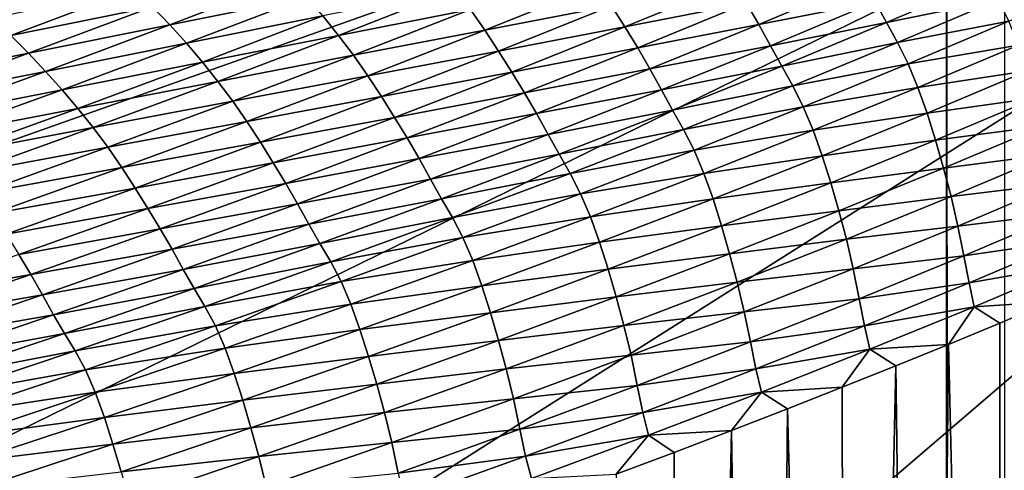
# Model space of a CAD drawing. Extents: x -65 to 446, y -88 to 1318.
# Tile 185 of 229: x 64.171 to 65, y -20.059 to -19.679. Entities that reach past the tile are written whole.
import ezdxf

# ---------------------------------------------------------------- set-up
doc = ezdxf.new("R2010")
doc.units = 0
doc.header["$LTSCALE"] = 65.185185
for name, color, linetype in [('1105', 7, 'CONTINUOUS'), ('1292', 7, 'CONTINUOUS'), ('1374', 7, 'CONTINUOUS'), ('1401', 7, 'CONTINUOUS'), ('1442', 7, 'CONTINUOUS'), ('1499', 7, 'CONTINUOUS'), ('922', 7, 'CONTINUOUS')]:
    doc.layers.add(name, color=color, linetype=linetype)

msp = doc.modelspace()

# ---------------------------------------------------------------- linework, layer by layer
at = {"layer": '1105', "color": 7, "linetype": 'CONTINUOUS'}
for points in [[(63.94889, -18.98899, -1.4), (63.94889, -84.74866, -1.4), (65.05135, -18.98899, -1.4), (63.94889, -18.98899, -1.4)], [(65.05135, -18.98899, -1.4), (63.94889, -84.74866, -1.4), (65.05135, -84.74866, -1.4), (65.05135, -18.98899, -1.4)]]:
    msp.add_3dface(points, dxfattribs=at)
at = {"layer": '1292', "color": 7, "linetype": 'CONTINUOUS'}
for points in [[(64, -18.47248), (59.9296, -20.0576, 9.8693), (65.29985, -18.47248), (64, -18.47248)], [(65.29985, -18.47248), (59.9296, -20.0576, 9.8693), (65.29993, -18.47769, 0.04261), (65.29985, -18.47248)], [(65.29993, -18.47769, 0.04261), (59.9296, -20.0576, 9.8693), (65.3, -18.48291, 0.08523), (65.29993, -18.47769, 0.04261)], [(65.3, -18.48291, 0.08523), (59.9296, -20.0576, 9.8693), (65.29807, -18.51251, 0.32473), (65.3, -18.48291, 0.08523)], [(65.29807, -18.51251, 0.32473), (59.9296, -20.0576, 9.8693), (65.29268, -18.54227, 0.56201), (65.29807, -18.51251, 0.32473)], [(65.29268, -18.54227, 0.56201), (59.9296, -20.0576, 9.8693), (65.28382, -18.57219, 0.79705), (65.29268, -18.54227, 0.56201)], [(65.28382, -18.57219, 0.79705), (59.9296, -20.0576, 9.8693), (65.27148, -18.60223, 1.02974), (65.28382, -18.57219, 0.79705)], [(65.27148, -18.60223, 1.02974), (59.9296, -20.0576, 9.8693), (65.2556, -18.63233, 1.25975), (65.27148, -18.60223, 1.02974)], [(65.2556, -18.63233, 1.25975), (59.9296, -20.0576, 9.8693), (65.23632, -18.6626, 1.48789), (65.2556, -18.63233, 1.25975)], [(65.23632, -18.6626, 1.48789), (59.9296, -20.0576, 9.8693), (65.21374, -18.69314, 1.71506), (65.23632, -18.6626, 1.48789)], [(65.21374, -18.69314, 1.71506), (59.9296, -20.0576, 9.8693), (65.18791, -18.72391, 1.94101), (65.21374, -18.69314, 1.71506)], [(65.18791, -18.72391, 1.94101), (59.9296, -20.0576, 9.8693), (65.15878, -18.75491, 2.16571), (65.18791, -18.72391, 1.94101)], [(65.15878, -18.75491, 2.16571), (59.9296, -20.0576, 9.8693), (65.12629, -18.78625, 2.39006), (65.15878, -18.75491, 2.16571)], [(65.12629, -18.78625, 2.39006), (59.9296, -20.0576, 9.8693), (65.09044, -18.81802, 2.61465), (65.12629, -18.78625, 2.39006)], [(65.09044, -18.81802, 2.61465), (59.9296, -20.0576, 9.8693), (65.0513, -18.85013, 2.83893), (65.09044, -18.81802, 2.61465)], [(65.0513, -18.85013, 2.83893), (59.9296, -20.0576, 9.8693), (65.00873, -18.88266, 3.06332), (65.0513, -18.85013, 2.83893)], [(65.00873, -18.88266, 3.06332), (59.9296, -20.0576, 9.8693), (64.96261, -18.91568, 3.28841), (65.00873, -18.88266, 3.06332)], [(64.96261, -18.91568, 3.28841), (59.9296, -20.0576, 9.8693), (64.91291, -18.94925, 3.51447), (64.96261, -18.91568, 3.28841)], [(64.91291, -18.94925, 3.51447), (59.9296, -20.0576, 9.8693), (64.85969, -18.98329, 3.74107), (64.91291, -18.94925, 3.51447)], [(64.85969, -18.98329, 3.74107), (59.9296, -20.0576, 9.8693), (64.80302, -19.01773, 3.96761), (64.85969, -18.98329, 3.74107)], [(64.80302, -19.01773, 3.96761), (59.9296, -20.0576, 9.8693), (64.7429, -19.05252, 4.19387), (64.80302, -19.01773, 3.96761)], [(64.7429, -19.05252, 4.19387), (59.9296, -20.0576, 9.8693), (64.67926, -19.08774, 4.42028), (64.7429, -19.05252, 4.19387)], [(64.67926, -19.08774, 4.42028), (59.9296, -20.0576, 9.8693), (64.61229, -19.12327, 4.6461), (64.67926, -19.08774, 4.42028)], [(64.61229, -19.12327, 4.6461), (59.9296, -20.0576, 9.8693), (64.54222, -19.15898, 4.87053), (64.61229, -19.12327, 4.6461)], [(64.54222, -19.15898, 4.87053), (59.9296, -20.0576, 9.8693), (64.46895, -19.1949, 5.09381), (64.54222, -19.15898, 4.87053)], [(64.46895, -19.1949, 5.09381), (59.9296, -20.0576, 9.8693), (64.39251, -19.23102, 5.31594), (64.46895, -19.1949, 5.09381)], [(64.39251, -19.23102, 5.31594), (59.9296, -20.0576, 9.8693), (64.31306, -19.26728, 5.53653), (64.39251, -19.23102, 5.31594)], [(64.31306, -19.26728, 5.53653), (59.9296, -20.0576, 9.8693), (64.23072, -19.30362, 5.75531), (64.31306, -19.26728, 5.53653)], [(64.23072, -19.30362, 5.75531), (59.9296, -20.0576, 9.8693), (64.14538, -19.34006, 5.97248), (64.23072, -19.30362, 5.75531)]]:
    msp.add_3dface(points, dxfattribs=at)
at = {"layer": '1374', "color": 7, "linetype": 'CONTINUOUS'}
for points in [[(64.95129, -19.22659, -1.4), (64.95129, -84.27951, -1.4), (64.04895, -19.22659, -1.4), (64.95129, -19.22659, -1.4)], [(64.04895, -19.22659, -1.4), (64.95129, -84.27951, -1.4), (64.04895, -84.27951, -1.4), (64.04895, -19.22659, -1.4)]]:
    msp.add_3dface(points, dxfattribs=at)
at = {"layer": '1401', "color": 7, "linetype": 'CONTINUOUS'}
for points in [[(65.00018, -19.1777), (65.00018, -83.82216), (64.95129, -19.22659, -1.4), (65.00018, -19.1777)], [(65.00018, -83.82216), (64.99981, -84.07544, -0.01071), (64.95129, -19.22659, -1.4), (65.00018, -83.82216)], [(64.95129, -19.22659, -1.4), (64.99981, -84.07544, -0.01071), (64.95129, -84.27951, -1.4), (64.95129, -19.22659, -1.4)]]:
    msp.add_3dface(points, dxfattribs=at)
at = {"layer": '1442', "color": 7, "linetype": 'CONTINUOUS'}
for points in [[(64.39865, -19.64469, 6.64581), (64.283, -19.66844, 6.86759), (64.29755, -19.68371, 6.87529), (64.39865, -19.64469, 6.64581)], [(64.39865, -19.64469, 6.64581), (64.29755, -19.68371, 6.87529), (64.41285, -19.66029, 6.6524), (64.39865, -19.64469, 6.64581)], [(64.77224, -19.64776, 5.97387), (64.66941, -19.6677, 6.20709), (64.68065, -19.68547, 6.20817), (64.77224, -19.64776, 5.97387)], [(64.77224, -19.64776, 5.97387), (64.68065, -19.68547, 6.20817), (64.78309, -19.66552, 5.97397), (64.77224, -19.64776, 5.97387)], [(64.88157, -19.64622, 5.73702), (64.78309, -19.66552, 5.97397), (64.79341, -19.68337, 5.97211), (64.88157, -19.64622, 5.73702)], [(64.88157, -19.64622, 5.73702), (64.79341, -19.68337, 5.97211), (64.89143, -19.66426, 5.7331), (64.88157, -19.64622, 5.73702)], [(64.98562, -19.64518, 5.49411), (64.89143, -19.66426, 5.7331), (64.90097, -19.68166, 5.72957), (64.98562, -19.64518, 5.49411)], [(64.98562, -19.64518, 5.49411), (64.90097, -19.68166, 5.72957), (64.99489, -19.66243, 5.49271), (64.98562, -19.64518, 5.49411)], [(65.08477, -19.64495, 5.25559), (64.99489, -19.66243, 5.49271), (65.00372, -19.6806, 5.49176), (65.08477, -19.64495, 5.25559)], [(64.26795, -19.65345, 6.85923), (64.14845, -19.67813, 7.07718), (64.16382, -19.69277, 7.08662), (64.26795, -19.65345, 6.85923)], [(64.26795, -19.65345, 6.85923), (64.16382, -19.69277, 7.08662), (64.283, -19.66844, 6.86759), (64.26795, -19.65345, 6.85923)], [(64.53785, -19.65399, 6.43164), (64.42655, -19.67621, 6.65825), (64.43972, -19.69255, 6.6633), (64.53785, -19.65399, 6.43164)], [(64.53785, -19.65399, 6.43164), (64.43972, -19.69255, 6.6633), (64.55063, -19.67088, 6.43552), (64.53785, -19.65399, 6.43164)], [(64.65771, -19.65002, 6.20528), (64.55063, -19.67088, 6.43552), (64.56279, -19.68818, 6.43843), (64.65771, -19.65002, 6.20528)], [(64.65771, -19.65002, 6.20528), (64.56279, -19.68818, 6.43843), (64.66941, -19.6677, 6.20709), (64.65771, -19.65002, 6.20528)], [(64.41285, -19.66029, 6.6524), (64.29755, -19.68371, 6.87529), (64.3116, -19.69922, 6.88227), (64.41285, -19.66029, 6.6524)], [(64.41285, -19.66029, 6.6524), (64.3116, -19.69922, 6.88227), (64.42655, -19.67621, 6.65825), (64.41285, -19.66029, 6.6524)], [(64.89143, -19.66426, 5.7331), (64.79341, -19.68337, 5.97211), (64.80321, -19.70126, 5.96805), (64.89143, -19.66426, 5.7331)], [(64.89143, -19.66426, 5.7331), (64.80321, -19.70126, 5.96805), (64.90097, -19.68166, 5.72957), (64.89143, -19.66426, 5.7331)], [(64.99489, -19.66243, 5.49271), (64.90097, -19.68166, 5.72957), (64.91023, -19.69861, 5.72822), (64.99489, -19.66243, 5.49271)], [(64.99489, -19.66243, 5.49271), (64.91023, -19.69861, 5.72822), (65.00372, -19.6806, 5.49176), (64.99489, -19.66243, 5.49271)], [(64.283, -19.66844, 6.86759), (64.16382, -19.69277, 7.08662), (64.1787, -19.7077, 7.09542), (64.283, -19.66844, 6.86759)], [(64.283, -19.66844, 6.86759), (64.1787, -19.7077, 7.09542), (64.29755, -19.68371, 6.87529), (64.283, -19.66844, 6.86759)], [(64.55063, -19.67088, 6.43552), (64.43972, -19.69255, 6.6633), (64.45236, -19.70935, 6.66747), (64.55063, -19.67088, 6.43552)], [(64.55063, -19.67088, 6.43552), (64.45236, -19.70935, 6.66747), (64.56279, -19.68818, 6.43843), (64.55063, -19.67088, 6.43552)], [(64.66941, -19.6677, 6.20709), (64.56279, -19.68818, 6.43843), (64.57437, -19.70576, 6.44044), (64.66941, -19.6677, 6.20709)], [(64.66941, -19.6677, 6.20709), (64.57437, -19.70576, 6.44044), (64.68065, -19.68547, 6.20817), (64.66941, -19.6677, 6.20709)], [(64.78309, -19.66552, 5.97397), (64.68065, -19.68547, 6.20817), (64.69141, -19.70309, 6.20839), (64.78309, -19.66552, 5.97397)], [(64.78309, -19.66552, 5.97397), (64.69141, -19.70309, 6.20839), (64.79341, -19.68337, 5.97211), (64.78309, -19.66552, 5.97397)], [(64.42655, -19.67621, 6.65825), (64.3116, -19.69922, 6.88227), (64.32514, -19.71506, 6.88847), (64.42655, -19.67621, 6.65825)], [(64.42655, -19.67621, 6.65825), (64.32514, -19.71506, 6.88847), (64.43972, -19.69255, 6.6633), (64.42655, -19.67621, 6.65825)], [(64.90097, -19.68166, 5.72957), (64.80321, -19.70126, 5.96805), (64.81271, -19.71841, 5.96442), (64.90097, -19.68166, 5.72957)], [(64.90097, -19.68166, 5.72957), (64.81271, -19.71841, 5.96442), (64.91023, -19.69861, 5.72822), (64.90097, -19.68166, 5.72957)], [(65.00372, -19.6806, 5.49176), (64.91023, -19.69861, 5.72822), (64.91907, -19.71653, 5.72737), (65.00372, -19.6806, 5.49176)], [(65.00372, -19.6806, 5.49176), (64.91907, -19.71653, 5.72737), (65.01197, -19.70072, 5.48909), (65.00372, -19.6806, 5.49176)], [(64.29755, -19.68371, 6.87529), (64.1787, -19.7077, 7.09542), (64.19309, -19.72289, 7.10352), (64.29755, -19.68371, 6.87529)], [(64.29755, -19.68371, 6.87529), (64.19309, -19.72289, 7.10352), (64.3116, -19.69922, 6.88227), (64.29755, -19.68371, 6.87529)], [(64.56279, -19.68818, 6.43843), (64.45236, -19.70935, 6.66747), (64.46438, -19.72655, 6.67062), (64.56279, -19.68818, 6.43843)], [(64.56279, -19.68818, 6.43843), (64.46438, -19.72655, 6.67062), (64.57437, -19.70576, 6.44044), (64.56279, -19.68818, 6.43843)], [(64.68065, -19.68547, 6.20817), (64.57437, -19.70576, 6.44044), (64.58549, -19.72343, 6.44169), (64.68065, -19.68547, 6.20817)], [(64.68065, -19.68547, 6.20817), (64.58549, -19.72343, 6.44169), (64.69141, -19.70309, 6.20839), (64.68065, -19.68547, 6.20817)], [(64.79341, -19.68337, 5.97211), (64.69141, -19.70309, 6.20839), (64.70165, -19.7208, 6.20654), (64.79341, -19.68337, 5.97211)], [(64.79341, -19.68337, 5.97211), (64.70165, -19.7208, 6.20654), (64.80321, -19.70126, 5.96805), (64.79341, -19.68337, 5.97211)], [(64.16382, -19.69277, 7.08662), (64.05637, -19.73222, 7.31266), (64.1787, -19.7077, 7.09542), (64.16382, -19.69277, 7.08662)], [(64.43972, -19.69255, 6.6633), (64.32514, -19.71506, 6.88847), (64.33816, -19.7313, 6.89385), (64.43972, -19.69255, 6.6633)], [(64.43972, -19.69255, 6.6633), (64.33816, -19.7313, 6.89385), (64.45236, -19.70935, 6.66747), (64.43972, -19.69255, 6.6633)], [(64.91023, -19.69861, 5.72822), (64.81271, -19.71841, 5.96442), (64.82196, -19.73507, 5.96313), (64.91023, -19.69861, 5.72822)], [(64.91023, -19.69861, 5.72822), (64.82196, -19.73507, 5.96313), (64.91907, -19.71653, 5.72737), (64.91023, -19.69861, 5.72822)], [(64.3116, -19.69922, 6.88227), (64.19309, -19.72289, 7.10352), (64.20697, -19.73832, 7.11089), (64.3116, -19.69922, 6.88227)], [(64.3116, -19.69922, 6.88227), (64.20697, -19.73832, 7.11089), (64.32514, -19.71506, 6.88847), (64.3116, -19.69922, 6.88227)], [(64.57437, -19.70576, 6.44044), (64.46438, -19.72655, 6.67062), (64.47583, -19.74405, 6.67283), (64.57437, -19.70576, 6.44044)], [(64.57437, -19.70576, 6.44044), (64.47583, -19.74405, 6.67283), (64.58549, -19.72343, 6.44169), (64.57437, -19.70576, 6.44044)], [(64.69141, -19.70309, 6.20839), (64.58549, -19.72343, 6.44169), (64.59616, -19.74092, 6.44204), (64.69141, -19.70309, 6.20839)], [(64.69141, -19.70309, 6.20839), (64.59616, -19.74092, 6.44204), (64.70165, -19.7208, 6.20654), (64.69141, -19.70309, 6.20839)], [(64.80321, -19.70126, 5.96805), (64.70165, -19.7208, 6.20654), (64.71138, -19.73853, 6.20234), (64.80321, -19.70126, 5.96805)], [(64.80321, -19.70126, 5.96805), (64.71138, -19.73853, 6.20234), (64.81271, -19.71841, 5.96442), (64.80321, -19.70126, 5.96805)], [(65.01197, -19.70072, 5.48909), (64.91907, -19.71653, 5.72737), (64.92732, -19.73649, 5.72467), (65.01197, -19.70072, 5.48909)], [(65.01197, -19.70072, 5.48909), (64.92732, -19.73649, 5.72467), (65.01964, -19.72249, 5.4847), (65.01197, -19.70072, 5.48909)], [(64.1787, -19.7077, 7.09542), (64.05637, -19.73222, 7.31266), (64.07107, -19.74709, 7.32188), (64.1787, -19.7077, 7.09542)], [(64.1787, -19.7077, 7.09542), (64.07107, -19.74709, 7.32188), (64.19309, -19.72289, 7.10352), (64.1787, -19.7077, 7.09542)], [(64.32514, -19.71506, 6.88847), (64.20697, -19.73832, 7.11089), (64.22035, -19.75406, 7.11745), (64.32514, -19.71506, 6.88847)], [(64.32514, -19.71506, 6.88847), (64.22035, -19.75406, 7.11745), (64.33816, -19.7313, 6.89385), (64.32514, -19.71506, 6.88847)], [(64.45236, -19.70935, 6.66747), (64.33816, -19.7313, 6.89385), (64.35065, -19.74799, 6.89831), (64.45236, -19.70935, 6.66747)], [(64.45236, -19.70935, 6.66747), (64.35065, -19.74799, 6.89831), (64.46438, -19.72655, 6.67062), (64.45236, -19.70935, 6.66747)], [(64.19309, -19.72289, 7.10352), (64.07107, -19.74709, 7.32188), (64.08529, -19.7622, 7.33039), (64.19309, -19.72289, 7.10352)], [(64.19309, -19.72289, 7.10352), (64.08529, -19.7622, 7.33039), (64.20697, -19.73832, 7.11089), (64.19309, -19.72289, 7.10352)], [(64.58549, -19.72343, 6.44169), (64.47583, -19.74405, 6.67283), (64.48684, -19.7616, 6.67426), (64.58549, -19.72343, 6.44169)], [(64.58549, -19.72343, 6.44169), (64.48684, -19.7616, 6.67426), (64.59616, -19.74092, 6.44204), (64.58549, -19.72343, 6.44169)], [(64.70165, -19.7208, 6.20654), (64.59616, -19.74092, 6.44204), (64.60631, -19.75848, 6.44019), (64.70165, -19.7208, 6.20654)], [(64.70165, -19.7208, 6.20654), (64.60631, -19.75848, 6.44019), (64.71138, -19.73853, 6.20234), (64.70165, -19.7208, 6.20654)], [(64.81271, -19.71841, 5.96442), (64.71138, -19.73853, 6.20234), (64.72083, -19.75544, 6.19862), (64.81271, -19.71841, 5.96442)], [(64.81271, -19.71841, 5.96442), (64.72083, -19.75544, 6.19862), (64.82196, -19.73507, 5.96313), (64.81271, -19.71841, 5.96442)], [(64.91907, -19.71653, 5.72737), (64.82196, -19.73507, 5.96313), (64.83079, -19.75272, 5.96239), (64.91907, -19.71653, 5.72737)], [(64.91907, -19.71653, 5.72737), (64.83079, -19.75272, 5.96239), (64.92732, -19.73649, 5.72467), (64.91907, -19.71653, 5.72737)], [(65.01964, -19.72249, 5.4847), (64.92732, -19.73649, 5.72467), (64.93501, -19.75818, 5.72013), (65.01964, -19.72249, 5.4847)], [(65.01964, -19.72249, 5.4847), (64.93501, -19.75818, 5.72013), (65.02679, -19.74529, 5.47904), (65.01964, -19.72249, 5.4847)], [(64.33816, -19.7313, 6.89385), (64.22035, -19.75406, 7.11745), (64.23322, -19.77019, 7.12315), (64.33816, -19.7313, 6.89385)], [(64.33816, -19.7313, 6.89385), (64.23322, -19.77019, 7.12315), (64.35065, -19.74799, 6.89831), (64.33816, -19.7313, 6.89385)], [(64.46438, -19.72655, 6.67062), (64.35065, -19.74799, 6.89831), (64.36253, -19.76511, 6.90171), (64.46438, -19.72655, 6.67062)], [(64.46438, -19.72655, 6.67062), (64.36253, -19.76511, 6.90171), (64.47583, -19.74405, 6.67283), (64.46438, -19.72655, 6.67062)], [(64.20697, -19.73832, 7.11089), (64.08529, -19.7622, 7.33039), (64.09901, -19.77754, 7.33813), (64.20697, -19.73832, 7.11089)], [(64.20697, -19.73832, 7.11089), (64.09901, -19.77754, 7.33813), (64.22035, -19.75406, 7.11745), (64.20697, -19.73832, 7.11089)], [(64.71138, -19.73853, 6.20234), (64.60631, -19.75848, 6.44019), (64.61597, -19.77604, 6.43587), (64.71138, -19.73853, 6.20234)], [(64.71138, -19.73853, 6.20234), (64.61597, -19.77604, 6.43587), (64.72083, -19.75544, 6.19862), (64.71138, -19.73853, 6.20234)], [(64.82196, -19.73507, 5.96313), (64.72083, -19.75544, 6.19862), (64.73006, -19.77179, 6.1974), (64.82196, -19.73507, 5.96313)], [(64.82196, -19.73507, 5.96313), (64.73006, -19.77179, 6.1974), (64.83079, -19.75272, 5.96239), (64.82196, -19.73507, 5.96313)], [(64.92732, -19.73649, 5.72467), (64.83079, -19.75272, 5.96239), (64.83904, -19.77253, 5.95967), (64.92732, -19.73649, 5.72467)], [(64.92732, -19.73649, 5.72467), (64.83904, -19.77253, 5.95967), (64.93501, -19.75818, 5.72013), (64.92732, -19.73649, 5.72467)], [(64.35065, -19.74799, 6.89831), (64.23322, -19.77019, 7.12315), (64.24557, -19.78679, 7.12789), (64.35065, -19.74799, 6.89831)], [(64.35065, -19.74799, 6.89831), (64.24557, -19.78679, 7.12789), (64.36253, -19.76511, 6.90171), (64.35065, -19.74799, 6.89831)], [(64.47583, -19.74405, 6.67283), (64.36253, -19.76511, 6.90171), (64.37386, -19.78251, 6.90413), (64.47583, -19.74405, 6.67283)], [(64.47583, -19.74405, 6.67283), (64.37386, -19.78251, 6.90413), (64.48684, -19.7616, 6.67426), (64.47583, -19.74405, 6.67283)], [(64.59616, -19.74092, 6.44204), (64.48684, -19.7616, 6.67426), (64.4974, -19.77896, 6.67474), (64.59616, -19.74092, 6.44204)], [(64.59616, -19.74092, 6.44204), (64.4974, -19.77896, 6.67474), (64.60631, -19.75848, 6.44019), (64.59616, -19.74092, 6.44204)], [(65.02679, -19.74529, 5.47904), (64.93501, -19.75818, 5.72013), (64.94218, -19.78095, 5.71424), (65.02679, -19.74529, 5.47904)], [(65.02679, -19.74529, 5.47904), (64.94218, -19.78095, 5.71424), (65.03347, -19.76867, 5.47213), (65.02679, -19.74529, 5.47904)], [(64.22035, -19.75406, 7.11745), (64.09901, -19.77754, 7.33813), (64.11223, -19.79318, 7.34504), (64.22035, -19.75406, 7.11745)], [(64.22035, -19.75406, 7.11745), (64.11223, -19.79318, 7.34504), (64.23322, -19.77019, 7.12315), (64.22035, -19.75406, 7.11745)], [(64.72083, -19.75544, 6.19862), (64.61597, -19.77604, 6.43587), (64.62537, -19.79271, 6.43206), (64.72083, -19.75544, 6.19862)], [(64.72083, -19.75544, 6.19862), (64.62537, -19.79271, 6.43206), (64.73006, -19.77179, 6.1974), (64.72083, -19.75544, 6.19862)], [(64.83079, -19.75272, 5.96239), (64.73006, -19.77179, 6.1974), (64.73889, -19.78918, 6.19678), (64.83079, -19.75272, 5.96239)], [(64.83079, -19.75272, 5.96239), (64.73889, -19.78918, 6.19678), (64.83904, -19.77253, 5.95967), (64.83079, -19.75272, 5.96239)], [(64.48684, -19.7616, 6.67426), (64.37386, -19.78251, 6.90413), (64.38474, -19.79995, 6.90573), (64.48684, -19.7616, 6.67426)], [(64.48684, -19.7616, 6.67426), (64.38474, -19.79995, 6.90573), (64.4974, -19.77896, 6.67474), (64.48684, -19.7616, 6.67426)], [(64.60631, -19.75848, 6.44019), (64.4974, -19.77896, 6.67474), (64.50747, -19.79637, 6.67291), (64.60631, -19.75848, 6.44019)], [(64.60631, -19.75848, 6.44019), (64.50747, -19.79637, 6.67291), (64.61597, -19.77604, 6.43587), (64.60631, -19.75848, 6.44019)], [(64.93501, -19.75818, 5.72013), (64.83904, -19.77253, 5.95967), (64.84674, -19.79414, 5.95499), (64.93501, -19.75818, 5.72013)], [(64.93501, -19.75818, 5.72013), (64.84674, -19.79414, 5.95499), (64.94218, -19.78095, 5.71424), (64.93501, -19.75818, 5.72013)], [(64.23322, -19.77019, 7.12315), (64.11223, -19.79318, 7.34504), (64.12495, -19.80921, 7.35105), (64.23322, -19.77019, 7.12315)], [(64.23322, -19.77019, 7.12315), (64.12495, -19.80921, 7.35105), (64.24557, -19.78679, 7.12789), (64.23322, -19.77019, 7.12315)], [(64.36253, -19.76511, 6.90171), (64.24557, -19.78679, 7.12789), (64.2573, -19.80382, 7.13153), (64.36253, -19.76511, 6.90171)], [(64.36253, -19.76511, 6.90171), (64.2573, -19.80382, 7.13153), (64.37386, -19.78251, 6.90413), (64.36253, -19.76511, 6.90171)], [(64.73006, -19.77179, 6.1974), (64.62537, -19.79271, 6.43206), (64.63457, -19.80876, 6.43093), (64.73006, -19.77179, 6.1974)], [(64.73006, -19.77179, 6.1974), (64.63457, -19.80876, 6.43093), (64.73889, -19.78918, 6.19678), (64.73006, -19.77179, 6.1974)], [(64.83904, -19.77253, 5.95967), (64.73889, -19.78918, 6.19678), (64.74713, -19.80882, 6.19405), (64.83904, -19.77253, 5.95967)], [(64.83904, -19.77253, 5.95967), (64.74713, -19.80882, 6.19405), (64.84674, -19.79414, 5.95499), (64.83904, -19.77253, 5.95967)], [(65.03347, -19.76867, 5.47213), (64.94218, -19.78095, 5.71424), (64.94891, -19.80431, 5.70701), (65.03347, -19.76867, 5.47213)], [(65.03347, -19.76867, 5.47213), (64.94891, -19.80431, 5.70701), (65.0397, -19.79257, 5.46283), (65.03347, -19.76867, 5.47213)], [(64.4974, -19.77896, 6.67474), (64.38474, -19.79995, 6.90573), (64.3952, -19.81717, 6.90635), (64.4974, -19.77896, 6.67474)], [(64.4974, -19.77896, 6.67474), (64.3952, -19.81717, 6.90635), (64.50747, -19.79637, 6.67291), (64.4974, -19.77896, 6.67474)], [(64.61597, -19.77604, 6.43587), (64.50747, -19.79637, 6.67291), (64.51705, -19.81377, 6.66847), (64.61597, -19.77604, 6.43587)], [(64.61597, -19.77604, 6.43587), (64.51705, -19.81377, 6.66847), (64.62537, -19.79271, 6.43206), (64.61597, -19.77604, 6.43587)], [(64.94218, -19.78095, 5.71424), (64.84674, -19.79414, 5.95499), (64.85393, -19.81687, 5.94886), (64.94218, -19.78095, 5.71424)], [(64.94218, -19.78095, 5.71424), (64.85393, -19.81687, 5.94886), (64.94891, -19.80431, 5.70701), (64.94218, -19.78095, 5.71424)], [(64.24557, -19.78679, 7.12789), (64.12495, -19.80921, 7.35105), (64.13715, -19.82571, 7.35608), (64.24557, -19.78679, 7.12789)], [(64.24557, -19.78679, 7.12789), (64.13715, -19.82571, 7.35608), (64.2573, -19.80382, 7.13153), (64.24557, -19.78679, 7.12789)], [(64.37386, -19.78251, 6.90413), (64.2573, -19.80382, 7.13153), (64.2685, -19.82112, 7.13416), (64.37386, -19.78251, 6.90413)], [(64.37386, -19.78251, 6.90413), (64.2685, -19.82112, 7.13416), (64.38474, -19.79995, 6.90573), (64.37386, -19.78251, 6.90413)], [(64.73889, -19.78918, 6.19678), (64.63457, -19.80876, 6.43093), (64.64338, -19.82588, 6.43044), (64.73889, -19.78918, 6.19678)], [(64.73889, -19.78918, 6.19678), (64.64338, -19.82588, 6.43044), (64.74713, -19.80882, 6.19405), (64.73889, -19.78918, 6.19678)], [(64.50747, -19.79637, 6.67291), (64.3952, -19.81717, 6.90635), (64.40517, -19.83444, 6.90453), (64.50747, -19.79637, 6.67291)], [(64.50747, -19.79637, 6.67291), (64.40517, -19.83444, 6.90453), (64.51705, -19.81377, 6.66847), (64.50747, -19.79637, 6.67291)], [(64.62537, -19.79271, 6.43206), (64.51705, -19.81377, 6.66847), (64.52639, -19.8302, 6.66457), (64.62537, -19.79271, 6.43206)], [(64.62537, -19.79271, 6.43206), (64.52639, -19.8302, 6.66457), (64.63457, -19.80876, 6.43093), (64.62537, -19.79271, 6.43206)], [(64.84674, -19.79414, 5.95499), (64.74713, -19.80882, 6.19405), (64.75482, -19.83036, 6.18922), (64.84674, -19.79414, 5.95499)], [(64.84674, -19.79414, 5.95499), (64.75482, -19.83036, 6.18922), (64.85393, -19.81687, 5.94886), (64.84674, -19.79414, 5.95499)], [(65.0397, -19.79257, 5.46283), (64.94891, -19.80431, 5.70701), (64.95521, -19.82822, 5.69724), (65.0397, -19.79257, 5.46283)], [(65.0397, -19.79257, 5.46283), (64.95521, -19.82822, 5.69724), (65.04535, -19.81738, 5.44756), (65.0397, -19.79257, 5.46283)], [(64.2573, -19.80382, 7.13153), (64.13715, -19.82571, 7.35608), (64.14875, -19.84263, 7.35996), (64.2573, -19.80382, 7.13153)], [(64.2573, -19.80382, 7.13153), (64.14875, -19.84263, 7.35996), (64.2685, -19.82112, 7.13416), (64.2573, -19.80382, 7.13153)], [(64.38474, -19.79995, 6.90573), (64.2685, -19.82112, 7.13416), (64.27926, -19.83845, 7.13594), (64.38474, -19.79995, 6.90573)], [(64.38474, -19.79995, 6.90573), (64.27926, -19.83845, 7.13594), (64.3952, -19.81717, 6.90635), (64.38474, -19.79995, 6.90573)], [(64.94891, -19.80431, 5.70701), (64.85393, -19.81687, 5.94886), (64.8607, -19.84022, 5.94132), (64.94891, -19.80431, 5.70701)], [(64.94891, -19.80431, 5.70701), (64.8607, -19.84022, 5.94132), (64.95521, -19.82822, 5.69724), (64.94891, -19.80431, 5.70701)], [(64.51705, -19.81377, 6.66847), (64.40517, -19.83444, 6.90453), (64.41467, -19.85167, 6.89996), (64.51705, -19.81377, 6.66847)], [(64.51705, -19.81377, 6.66847), (64.41467, -19.85167, 6.89996), (64.52639, -19.8302, 6.66457), (64.51705, -19.81377, 6.66847)], [(64.63457, -19.80876, 6.43093), (64.52639, -19.8302, 6.66457), (64.53556, -19.84594, 6.66353), (64.63457, -19.80876, 6.43093)], [(64.63457, -19.80876, 6.43093), (64.53556, -19.84594, 6.66353), (64.64338, -19.82588, 6.43044), (64.63457, -19.80876, 6.43093)], [(64.74713, -19.80882, 6.19405), (64.64338, -19.82588, 6.43044), (64.65161, -19.84536, 6.4277), (64.74713, -19.80882, 6.19405)], [(64.74713, -19.80882, 6.19405), (64.65161, -19.84536, 6.4277), (64.75482, -19.83036, 6.18922), (64.74713, -19.80882, 6.19405)], [(64.2685, -19.82112, 7.13416), (64.14875, -19.84263, 7.35996), (64.15981, -19.85984, 7.36278), (64.2685, -19.82112, 7.13416)], [(64.2685, -19.82112, 7.13416), (64.15981, -19.85984, 7.36278), (64.27926, -19.83845, 7.13594), (64.2685, -19.82112, 7.13416)], [(64.3952, -19.81717, 6.90635), (64.27926, -19.83845, 7.13594), (64.28962, -19.85553, 7.13669), (64.3952, -19.81717, 6.90635)], [(64.3952, -19.81717, 6.90635), (64.28962, -19.85553, 7.13669), (64.40517, -19.83444, 6.90453), (64.3952, -19.81717, 6.90635)], [(64.85393, -19.81687, 5.94886), (64.75482, -19.83036, 6.18922), (64.76203, -19.85306, 6.18287), (64.85393, -19.81687, 5.94886)], [(64.85393, -19.81687, 5.94886), (64.76203, -19.85306, 6.18287), (64.8607, -19.84022, 5.94132), (64.85393, -19.81687, 5.94886)], [(65.04535, -19.81738, 5.44756), (64.95521, -19.82822, 5.69724), (64.96095, -19.85312, 5.68107), (65.04535, -19.81738, 5.44756)], [(65.04535, -19.81738, 5.44756), (64.96095, -19.85312, 5.68107), (65.0502, -19.84243, 5.42626), (65.04535, -19.81738, 5.44756)], [(64.52639, -19.8302, 6.66457), (64.41467, -19.85167, 6.89996), (64.42395, -19.86785, 6.89599), (64.52639, -19.8302, 6.66457)], [(64.52639, -19.8302, 6.66457), (64.42395, -19.86785, 6.89599), (64.53556, -19.84594, 6.66353), (64.52639, -19.8302, 6.66457)], [(64.64338, -19.82588, 6.43044), (64.53556, -19.84594, 6.66353), (64.54435, -19.86278, 6.66318), (64.64338, -19.82588, 6.43044)], [(64.64338, -19.82588, 6.43044), (64.54435, -19.86278, 6.66318), (64.65161, -19.84536, 6.4277), (64.64338, -19.82588, 6.43044)], [(64.75482, -19.83036, 6.18922), (64.65161, -19.84536, 6.4277), (64.65929, -19.86682, 6.42274), (64.75482, -19.83036, 6.18922)], [(64.75482, -19.83036, 6.18922), (64.65929, -19.86682, 6.42274), (64.76203, -19.85306, 6.18287), (64.75482, -19.83036, 6.18922)], [(64.95521, -19.82822, 5.69724), (64.8607, -19.84022, 5.94132), (64.86707, -19.86414, 5.93107), (64.95521, -19.82822, 5.69724)], [(64.95521, -19.82822, 5.69724), (64.86707, -19.86414, 5.93107), (64.96095, -19.85312, 5.68107), (64.95521, -19.82822, 5.69724)], [(64.27926, -19.83845, 7.13594), (64.15981, -19.85984, 7.36278), (64.17046, -19.87705, 7.36473), (64.27926, -19.83845, 7.13594)], [(64.27926, -19.83845, 7.13594), (64.17046, -19.87705, 7.36473), (64.28962, -19.85553, 7.13669), (64.27926, -19.83845, 7.13594)], [(64.40517, -19.83444, 6.90453), (64.28962, -19.85553, 7.13669), (64.2995, -19.87264, 7.13489), (64.40517, -19.83444, 6.90453)], [(64.40517, -19.83444, 6.90453), (64.2995, -19.87264, 7.13489), (64.41467, -19.85167, 6.89996), (64.40517, -19.83444, 6.90453)], [(64.53556, -19.84594, 6.66353), (64.42395, -19.86785, 6.89599), (64.43309, -19.88328, 6.89504), (64.53556, -19.84594, 6.66353)], [(64.53556, -19.84594, 6.66353), (64.43309, -19.88328, 6.89504), (64.54435, -19.86278, 6.66318), (64.53556, -19.84594, 6.66353)], [(64.65161, -19.84536, 6.4277), (64.54435, -19.86278, 6.66318), (64.55256, -19.88211, 6.66044), (64.65161, -19.84536, 6.4277)], [(64.65161, -19.84536, 6.4277), (64.55256, -19.88211, 6.66044), (64.65929, -19.86682, 6.42274), (64.65161, -19.84536, 6.4277)], [(64.8607, -19.84022, 5.94132), (64.76203, -19.85306, 6.18287), (64.76883, -19.8764, 6.17502), (64.8607, -19.84022, 5.94132)], [(64.8607, -19.84022, 5.94132), (64.76883, -19.8764, 6.17502), (64.86707, -19.86414, 5.93107), (64.8607, -19.84022, 5.94132)], [(65.0502, -19.84243, 5.42626), (64.96095, -19.85312, 5.68107), (64.9659, -19.87827, 5.65844), (65.0502, -19.84243, 5.42626)], [(65.0502, -19.84243, 5.42626), (64.9659, -19.87827, 5.65844), (65.05449, -19.86526, 5.40968), (65.0502, -19.84243, 5.42626)], [(64.28962, -19.85553, 7.13669), (64.17046, -19.87705, 7.36473), (64.18071, -19.89398, 7.3656), (64.28962, -19.85553, 7.13669)], [(64.28962, -19.85553, 7.13669), (64.18071, -19.89398, 7.3656), (64.2995, -19.87264, 7.13489), (64.28962, -19.85553, 7.13669)], [(64.41467, -19.85167, 6.89996), (64.2995, -19.87264, 7.13489), (64.30891, -19.88971, 7.13019), (64.41467, -19.85167, 6.89996)], [(64.41467, -19.85167, 6.89996), (64.30891, -19.88971, 7.13019), (64.42395, -19.86785, 6.89599), (64.41467, -19.85167, 6.89996)], [(64.76203, -19.85306, 6.18287), (64.65929, -19.86682, 6.42274), (64.6665, -19.88949, 6.41616), (64.76203, -19.85306, 6.18287)], [(64.76203, -19.85306, 6.18287), (64.6665, -19.88949, 6.41616), (64.76883, -19.8764, 6.17502), (64.76203, -19.85306, 6.18287)], [(64.96095, -19.85312, 5.68107), (64.86707, -19.86414, 5.93107), (64.8729, -19.88912, 5.91399), (64.96095, -19.85312, 5.68107)], [(64.96095, -19.85312, 5.68107), (64.8729, -19.88912, 5.91399), (64.9659, -19.87827, 5.65844), (64.96095, -19.85312, 5.68107)], [(64.54435, -19.86278, 6.66318), (64.43309, -19.88328, 6.89504), (64.44185, -19.89985, 6.89483), (64.54435, -19.86278, 6.66318)], [(64.54435, -19.86278, 6.66318), (64.44185, -19.89985, 6.89483), (64.55256, -19.88211, 6.66044), (64.54435, -19.86278, 6.66318)], [(64.86707, -19.86414, 5.93107), (64.76883, -19.8764, 6.17502), (64.77527, -19.90033, 6.1643), (64.86707, -19.86414, 5.93107)], [(64.86707, -19.86414, 5.93107), (64.77527, -19.90033, 6.1643), (64.8729, -19.88912, 5.91399), (64.86707, -19.86414, 5.93107)], [(64.2995, -19.87264, 7.13489), (64.18071, -19.89398, 7.3656), (64.1905, -19.91095, 7.36381), (64.2995, -19.87264, 7.13489)], [(64.2995, -19.87264, 7.13489), (64.1905, -19.91095, 7.36381), (64.30891, -19.88971, 7.13019), (64.2995, -19.87264, 7.13489)], [(64.42395, -19.86785, 6.89599), (64.30891, -19.88971, 7.13019), (64.31813, -19.90564, 7.12613), (64.42395, -19.86785, 6.89599)], [(64.42395, -19.86785, 6.89599), (64.31813, -19.90564, 7.12613), (64.43309, -19.88328, 6.89504), (64.42395, -19.86785, 6.89599)], [(64.65929, -19.86682, 6.42274), (64.55256, -19.88211, 6.66044), (64.56022, -19.90348, 6.65536), (64.65929, -19.86682, 6.42274)], [(64.65929, -19.86682, 6.42274), (64.56022, -19.90348, 6.65536), (64.6665, -19.88949, 6.41616), (64.65929, -19.86682, 6.42274)], [(65.05449, -19.86526, 5.40968), (64.9659, -19.87827, 5.65844), (64.9703, -19.90106, 5.64091), (65.05449, -19.86526, 5.40968)], [(65.05449, -19.86526, 5.40968), (64.9703, -19.90106, 5.64091), (65.05864, -19.88545, 5.41386), (65.05449, -19.86526, 5.40968)], [(64.17046, -19.87705, 7.36473), (64.0584, -19.91573, 7.59194), (64.18071, -19.89398, 7.3656), (64.17046, -19.87705, 7.36473)], [(64.76883, -19.8764, 6.17502), (64.6665, -19.88949, 6.41616), (64.67333, -19.91281, 6.408), (64.76883, -19.8764, 6.17502)], [(64.76883, -19.8764, 6.17502), (64.67333, -19.91281, 6.408), (64.77527, -19.90033, 6.1643), (64.76883, -19.8764, 6.17502)], [(64.9659, -19.87827, 5.65844), (64.8729, -19.88912, 5.91399), (64.87795, -19.91438, 5.89001), (64.9659, -19.87827, 5.65844)], [(64.9659, -19.87827, 5.65844), (64.87795, -19.91438, 5.89001), (64.9703, -19.90106, 5.64091), (64.9659, -19.87827, 5.65844)], [(64.43309, -19.88328, 6.89504), (64.31813, -19.90564, 7.12613), (64.32723, -19.92075, 7.12527), (64.43309, -19.88328, 6.89504)], [(64.43309, -19.88328, 6.89504), (64.32723, -19.92075, 7.12527), (64.44185, -19.89985, 6.89483), (64.43309, -19.88328, 6.89504)], [(64.55256, -19.88211, 6.66044), (64.44185, -19.89985, 6.89483), (64.45004, -19.91901, 6.89209), (64.55256, -19.88211, 6.66044)], [(64.55256, -19.88211, 6.66044), (64.45004, -19.91901, 6.89209), (64.56022, -19.90348, 6.65536), (64.55256, -19.88211, 6.66044)], [(64.8729, -19.88912, 5.91399), (64.77527, -19.90033, 6.1643), (64.78118, -19.92539, 6.14629), (64.8729, -19.88912, 5.91399)], [(64.8729, -19.88912, 5.91399), (64.78118, -19.92539, 6.14629), (64.87795, -19.91438, 5.89001), (64.8729, -19.88912, 5.91399)], [(65.05864, -19.88545, 5.41386), (64.9703, -19.90106, 5.64091), (64.97462, -19.92103, 5.64571), (65.05864, -19.88545, 5.41386)], [(65.05864, -19.88545, 5.41386), (64.97462, -19.92103, 5.64571), (65.03862, -19.91694, 5.47546), (65.05864, -19.88545, 5.41386)], [(64.18071, -19.89398, 7.3656), (64.0584, -19.91573, 7.59194), (64.06855, -19.93251, 7.59293), (64.18071, -19.89398, 7.3656)], [(64.18071, -19.89398, 7.3656), (64.06855, -19.93251, 7.59293), (64.1905, -19.91095, 7.36381), (64.18071, -19.89398, 7.3656)], [(64.30891, -19.88971, 7.13019), (64.1905, -19.91095, 7.36381), (64.19984, -19.92784, 7.35898), (64.30891, -19.88971, 7.13019)], [(64.30891, -19.88971, 7.13019), (64.19984, -19.92784, 7.35898), (64.31813, -19.90564, 7.12613), (64.30891, -19.88971, 7.13019)], [(64.6665, -19.88949, 6.41616), (64.56022, -19.90348, 6.65536), (64.56743, -19.92612, 6.64855), (64.6665, -19.88949, 6.41616)], [(64.6665, -19.88949, 6.41616), (64.56743, -19.92612, 6.64855), (64.67333, -19.91281, 6.408), (64.6665, -19.88949, 6.41616)], [(64.31813, -19.90564, 7.12613), (64.19984, -19.92784, 7.35898), (64.209, -19.94352, 7.35482), (64.31813, -19.90564, 7.12613)], [(64.31813, -19.90564, 7.12613), (64.209, -19.94352, 7.35482), (64.32723, -19.92075, 7.12527), (64.31813, -19.90564, 7.12613)], [(64.44185, -19.89985, 6.89483), (64.32723, -19.92075, 7.12527), (64.33598, -19.93705, 7.12519), (64.44185, -19.89985, 6.89483)], [(64.44185, -19.89985, 6.89483), (64.33598, -19.93705, 7.12519), (64.45004, -19.91901, 6.89209), (64.44185, -19.89985, 6.89483)], [(64.56022, -19.90348, 6.65536), (64.45004, -19.91901, 6.89209), (64.45769, -19.94031, 6.88687), (64.56022, -19.90348, 6.65536)], [(64.56022, -19.90348, 6.65536), (64.45769, -19.94031, 6.88687), (64.56743, -19.92612, 6.64855), (64.56022, -19.90348, 6.65536)], [(64.77527, -19.90033, 6.1643), (64.67333, -19.91281, 6.408), (64.67983, -19.93676, 6.39681), (64.77527, -19.90033, 6.1643)], [(64.77527, -19.90033, 6.1643), (64.67983, -19.93676, 6.39681), (64.78118, -19.92539, 6.14629), (64.77527, -19.90033, 6.1643)], [(64.9703, -19.90106, 5.64091), (64.87795, -19.91438, 5.89001), (64.88246, -19.93712, 5.87151), (64.9703, -19.90106, 5.64091)], [(64.9703, -19.90106, 5.64091), (64.88246, -19.93712, 5.87151), (64.97462, -19.92103, 5.64571), (64.9703, -19.90106, 5.64091)], [(64.1905, -19.91095, 7.36381), (64.06855, -19.93251, 7.59293), (64.07825, -19.94931, 7.59113), (64.1905, -19.91095, 7.36381)], [(64.1905, -19.91095, 7.36381), (64.07825, -19.94931, 7.59113), (64.19984, -19.92784, 7.35898), (64.1905, -19.91095, 7.36381)], [(64.67333, -19.91281, 6.408), (64.56743, -19.92612, 6.64855), (64.57428, -19.94943, 6.64008), (64.67333, -19.91281, 6.408)], [(64.67333, -19.91281, 6.408), (64.57428, -19.94943, 6.64008), (64.67983, -19.93676, 6.39681), (64.67333, -19.91281, 6.408)], [(64.32723, -19.92075, 7.12527), (64.209, -19.94352, 7.35482), (64.21806, -19.95831, 7.35405), (64.32723, -19.92075, 7.12527)], [(64.32723, -19.92075, 7.12527), (64.21806, -19.95831, 7.35405), (64.33598, -19.93705, 7.12519), (64.32723, -19.92075, 7.12527)], [(64.45004, -19.91901, 6.89209), (64.33598, -19.93705, 7.12519), (64.34414, -19.95604, 7.12246), (64.45004, -19.91901, 6.89209)], [(64.45004, -19.91901, 6.89209), (64.34414, -19.95604, 7.12246), (64.45769, -19.94031, 6.88687), (64.45004, -19.91901, 6.89209)], [(64.87795, -19.91438, 5.89001), (64.78118, -19.92539, 6.14629), (64.78632, -19.95076, 6.12096), (64.87795, -19.91438, 5.89001)], [(64.87795, -19.91438, 5.89001), (64.78632, -19.95076, 6.12096), (64.88246, -19.93712, 5.87151), (64.87795, -19.91438, 5.89001)], [(64.97462, -19.92103, 5.64571), (64.88246, -19.93712, 5.87151), (64.88693, -19.95687, 5.87695), (64.97462, -19.92103, 5.64571)], [(64.97462, -19.92103, 5.64571), (64.88693, -19.95687, 5.87695), (64.95299, -19.95279, 5.70927), (64.97462, -19.92103, 5.64571)], [(64.99627, -19.93483, 5.59244), (64.97462, -19.92103, 5.64571), (64.95299, -19.95279, 5.70927), (64.99627, -19.93483, 5.59244)], [(65.03862, -19.91694, 5.47546), (64.97462, -19.92103, 5.64571), (64.99627, -19.93483, 5.59244), (65.03862, -19.91694, 5.47546)], [(64.19984, -19.92784, 7.35898), (64.07825, -19.94931, 7.59113), (64.08751, -19.96603, 7.58615), (64.19984, -19.92784, 7.35898)], [(64.19984, -19.92784, 7.35898), (64.08751, -19.96603, 7.58615), (64.209, -19.94352, 7.35482), (64.19984, -19.92784, 7.35898)], [(64.56743, -19.92612, 6.64855), (64.45769, -19.94031, 6.88687), (64.4649, -19.9629, 6.87984), (64.56743, -19.92612, 6.64855)], [(64.56743, -19.92612, 6.64855), (64.4649, -19.9629, 6.87984), (64.57428, -19.94943, 6.64008), (64.56743, -19.92612, 6.64855)], [(64.78118, -19.92539, 6.14629), (64.67983, -19.93676, 6.39681), (64.68583, -19.9619, 6.37788), (64.78118, -19.92539, 6.14629)], [(64.78118, -19.92539, 6.14629), (64.68583, -19.9619, 6.37788), (64.78632, -19.95076, 6.12096), (64.78118, -19.92539, 6.14629)], [(64.33598, -19.93705, 7.12519), (64.21806, -19.95831, 7.35405), (64.22679, -19.97433, 7.3541), (64.33598, -19.93705, 7.12519)], [(64.33598, -19.93705, 7.12519), (64.22679, -19.97433, 7.3541), (64.34414, -19.95604, 7.12246), (64.33598, -19.93705, 7.12519)], [(64.67983, -19.93676, 6.39681), (64.57428, -19.94943, 6.64008), (64.58084, -19.97338, 6.62841), (64.67983, -19.93676, 6.39681)], [(64.67983, -19.93676, 6.39681), (64.58084, -19.97338, 6.62841), (64.68583, -19.9619, 6.37788), (64.67983, -19.93676, 6.39681)], [(64.88246, -19.93712, 5.87151), (64.78632, -19.95076, 6.12096), (64.79093, -19.97346, 6.10148), (64.88246, -19.93712, 5.87151)], [(64.88246, -19.93712, 5.87151), (64.79093, -19.97346, 6.10148), (64.88693, -19.95687, 5.87695), (64.88246, -19.93712, 5.87151)], [(64.209, -19.94352, 7.35482), (64.08751, -19.96603, 7.58615), (64.09662, -19.98145, 7.58189), (64.209, -19.94352, 7.35482)], [(64.209, -19.94352, 7.35482), (64.09662, -19.98145, 7.58189), (64.21806, -19.95831, 7.35405), (64.209, -19.94352, 7.35482)], [(64.45769, -19.94031, 6.88687), (64.34414, -19.95604, 7.12246), (64.35177, -19.97725, 7.1171), (64.45769, -19.94031, 6.88687)], [(64.45769, -19.94031, 6.88687), (64.35177, -19.97725, 7.1171), (64.4649, -19.9629, 6.87984), (64.45769, -19.94031, 6.88687)], [(64.57428, -19.94943, 6.64008), (64.4649, -19.9629, 6.87984), (64.47177, -19.9862, 6.87106), (64.57428, -19.94943, 6.64008)], [(64.57428, -19.94943, 6.64008), (64.47177, -19.9862, 6.87106), (64.58084, -19.97338, 6.62841), (64.57428, -19.94943, 6.64008)], [(64.78632, -19.95076, 6.12096), (64.68583, -19.9619, 6.37788), (64.69104, -19.98738, 6.35116), (64.78632, -19.95076, 6.12096)], [(64.78632, -19.95076, 6.12096), (64.69104, -19.98738, 6.35116), (64.79093, -19.97346, 6.10148), (64.78632, -19.95076, 6.12096)], [(64.95299, -19.95279, 5.70927), (64.88693, -19.95687, 5.87695), (64.90876, -19.97082, 5.82598), (64.95299, -19.95279, 5.70927)], [(64.21806, -19.95831, 7.35405), (64.09662, -19.98145, 7.58189), (64.10565, -19.99592, 7.58119), (64.21806, -19.95831, 7.35405)], [(64.21806, -19.95831, 7.35405), (64.10565, -19.99592, 7.58119), (64.22679, -19.97433, 7.3541), (64.21806, -19.95831, 7.35405)], [(64.34414, -19.95604, 7.12246), (64.22679, -19.97433, 7.3541), (64.23493, -19.99315, 7.35135), (64.34414, -19.95604, 7.12246)], [(64.34414, -19.95604, 7.12246), (64.23493, -19.99315, 7.35135), (64.35177, -19.97725, 7.1171), (64.34414, -19.95604, 7.12246)], [(64.4649, -19.9629, 6.87984), (64.35177, -19.97725, 7.1171), (64.35898, -19.99981, 7.10984), (64.4649, -19.9629, 6.87984)], [(64.4649, -19.9629, 6.87984), (64.35898, -19.99981, 7.10984), (64.47177, -19.9862, 6.87106), (64.4649, -19.9629, 6.87984)], [(64.68583, -19.9619, 6.37788), (64.58084, -19.97338, 6.62841), (64.58691, -19.9986, 6.60855), (64.68583, -19.9619, 6.37788)], [(64.68583, -19.9619, 6.37788), (64.58691, -19.9986, 6.60855), (64.69104, -19.98738, 6.35116), (64.68583, -19.9619, 6.37788)], [(64.88693, -19.95687, 5.87695), (64.79093, -19.97346, 6.10148), (64.79555, -19.99297, 6.10758), (64.88693, -19.95687, 5.87695)], [(64.88693, -19.95687, 5.87695), (64.79555, -19.99297, 6.10758), (64.86357, -19.98893, 5.94261), (64.88693, -19.95687, 5.87695)], [(64.90876, -19.97082, 5.82598), (64.88693, -19.95687, 5.87695), (64.86357, -19.98893, 5.94261), (64.90876, -19.97082, 5.82598)], [(64.22679, -19.97433, 7.3541), (64.10565, -19.99592, 7.58119), (64.11436, -20.01165, 7.58136), (64.22679, -19.97433, 7.3541)], [(64.22679, -19.97433, 7.3541), (64.11436, -20.01165, 7.58136), (64.23493, -19.99315, 7.35135), (64.22679, -19.97433, 7.3541)], [(64.35177, -19.97725, 7.1171), (64.23493, -19.99315, 7.35135), (64.24255, -20.01427, 7.34585), (64.35177, -19.97725, 7.1171)], [(64.35177, -19.97725, 7.1171), (64.24255, -20.01427, 7.34585), (64.35898, -19.99981, 7.10984), (64.35177, -19.97725, 7.1171)], [(64.58084, -19.97338, 6.62841), (64.47177, -19.9862, 6.87106), (64.47838, -20.01016, 6.8589), (64.58084, -19.97338, 6.62841)], [(64.58084, -19.97338, 6.62841), (64.47838, -20.01016, 6.8589), (64.58691, -19.9986, 6.60855), (64.58084, -19.97338, 6.62841)], [(64.79093, -19.97346, 6.10148), (64.69104, -19.98738, 6.35116), (64.69576, -20.01003, 6.33071), (64.79093, -19.97346, 6.10148)], [(64.79093, -19.97346, 6.10148), (64.69576, -20.01003, 6.33071), (64.79555, -19.99297, 6.10758), (64.79093, -19.97346, 6.10148)], [(64.47177, -19.9862, 6.87106), (64.35898, -19.99981, 7.10984), (64.36587, -20.02308, 7.10074), (64.47177, -19.9862, 6.87106)], [(64.47177, -19.9862, 6.87106), (64.36587, -20.02308, 7.10074), (64.47838, -20.01016, 6.8589), (64.47177, -19.9862, 6.87106)], [(64.69104, -19.98738, 6.35116), (64.58691, -19.9986, 6.60855), (64.59222, -20.0242, 6.58044), (64.69104, -19.98738, 6.35116)], [(64.69104, -19.98738, 6.35116), (64.59222, -20.0242, 6.58044), (64.69576, -20.01003, 6.33071), (64.69104, -19.98738, 6.35116)], [(64.23493, -19.99315, 7.35135), (64.11436, -20.01165, 7.58136), (64.12249, -20.0303, 7.57859), (64.23493, -19.99315, 7.35135)], [(64.23493, -19.99315, 7.35135), (64.12249, -20.0303, 7.57859), (64.24255, -20.01427, 7.34585), (64.23493, -19.99315, 7.35135)], [(64.79555, -19.99297, 6.10758), (64.69576, -20.01003, 6.33071), (64.70053, -20.02931, 6.33748), (64.79555, -19.99297, 6.10758)], [(64.79555, -19.99297, 6.10758), (64.70053, -20.02931, 6.33748), (64.77027, -20.02538, 6.17562), (64.79555, -19.99297, 6.10758)], [(64.8174, -20.00712, 6.05918), (64.79555, -19.99297, 6.10758), (64.77027, -20.02538, 6.17562), (64.8174, -20.00712, 6.05918)], [(64.86357, -19.98893, 5.94261), (64.79555, -19.99297, 6.10758), (64.8174, -20.00712, 6.05918), (64.86357, -19.98893, 5.94261)], [(64.35898, -19.99981, 7.10984), (64.24255, -20.01427, 7.34585), (64.24975, -20.03679, 7.33835), (64.35898, -19.99981, 7.10984)], [(64.35898, -19.99981, 7.10984), (64.24975, -20.03679, 7.33835), (64.36587, -20.02308, 7.10074), (64.35898, -19.99981, 7.10984)], [(64.58691, -19.9986, 6.60855), (64.47838, -20.01016, 6.8589), (64.48453, -20.03547, 6.83809), (64.58691, -19.9986, 6.60855)], [(64.58691, -19.9986, 6.60855), (64.48453, -20.03547, 6.83809), (64.59222, -20.0242, 6.58044), (64.58691, -19.9986, 6.60855)], [(64.47838, -20.01016, 6.8589), (64.36587, -20.02308, 7.10074), (64.37253, -20.04706, 7.08808), (64.47838, -20.01016, 6.8589)], [(64.47838, -20.01016, 6.8589), (64.37253, -20.04706, 7.08808), (64.48453, -20.03547, 6.83809), (64.47838, -20.01016, 6.8589)], [(64.69576, -20.01003, 6.33071), (64.59222, -20.0242, 6.58044), (64.59704, -20.04681, 6.55899), (64.69576, -20.01003, 6.33071)], [(64.69576, -20.01003, 6.33071), (64.59704, -20.04681, 6.55899), (64.70053, -20.02931, 6.33748), (64.69576, -20.01003, 6.33071)], [(64.24255, -20.01427, 7.34585), (64.12249, -20.0303, 7.57859), (64.13009, -20.05133, 7.57293), (64.24255, -20.01427, 7.34585)], [(64.24255, -20.01427, 7.34585), (64.13009, -20.05133, 7.57293), (64.24975, -20.03679, 7.33835), (64.24255, -20.01427, 7.34585)], [(64.36587, -20.02308, 7.10074), (64.24975, -20.03679, 7.33835), (64.25666, -20.06004, 7.32892), (64.36587, -20.02308, 7.10074)], [(64.36587, -20.02308, 7.10074), (64.25666, -20.06004, 7.32892), (64.37253, -20.04706, 7.08808), (64.36587, -20.02308, 7.10074)], [(64.59222, -20.0242, 6.58044), (64.48453, -20.03547, 6.83809), (64.48992, -20.06117, 6.80858), (64.59222, -20.0242, 6.58044)], [(64.59222, -20.0242, 6.58044), (64.48992, -20.06117, 6.80858), (64.59704, -20.04681, 6.55899), (64.59222, -20.0242, 6.58044)], [(64.70053, -20.02931, 6.33748), (64.59704, -20.04681, 6.55899), (64.60195, -20.06584, 6.56644), (64.70053, -20.02931, 6.33748)], [(64.70053, -20.02931, 6.33748), (64.60195, -20.06584, 6.56644), (64.67321, -20.06208, 6.40798), (64.70053, -20.02931, 6.33748)], [(64.72221, -20.0437, 6.29191), (64.70053, -20.02931, 6.33748), (64.67321, -20.06208, 6.40798), (64.72221, -20.0437, 6.29191)], [(64.77027, -20.02538, 6.17562), (64.70053, -20.02931, 6.33748), (64.72221, -20.0437, 6.29191), (64.77027, -20.02538, 6.17562)], [(64.24975, -20.03679, 7.33835), (64.13009, -20.05133, 7.57293), (64.13728, -20.0738, 7.56518), (64.24975, -20.03679, 7.33835)], [(64.24975, -20.03679, 7.33835), (64.13728, -20.0738, 7.56518), (64.25666, -20.06004, 7.32892), (64.24975, -20.03679, 7.33835)], [(64.48453, -20.03547, 6.83809), (64.37253, -20.04706, 7.08808), (64.37876, -20.07244, 7.06632), (64.48453, -20.03547, 6.83809)], [(64.48453, -20.03547, 6.83809), (64.37876, -20.07244, 7.06632), (64.48992, -20.06117, 6.80858), (64.48453, -20.03547, 6.83809)], [(64.37253, -20.04706, 7.08808), (64.25666, -20.06004, 7.32892), (64.26338, -20.08402, 7.31576), (64.37253, -20.04706, 7.08808)], [(64.37253, -20.04706, 7.08808), (64.26338, -20.08402, 7.31576), (64.37876, -20.07244, 7.06632), (64.37253, -20.04706, 7.08808)], [(64.59704, -20.04681, 6.55899), (64.48992, -20.06117, 6.80858), (64.49484, -20.08373, 6.78613), (64.59704, -20.04681, 6.55899)], [(64.59704, -20.04681, 6.55899), (64.49484, -20.08373, 6.78613), (64.60195, -20.06584, 6.56644), (64.59704, -20.04681, 6.55899)]]:
    msp.add_3dface(points, dxfattribs=at)
at = {"layer": '1499', "color": 7, "linetype": 'CONTINUOUS'}
for points in [[(65.03862, -19.91694, 5.47546), (64.99627, -19.93483, 5.59244), (64.99731, -21.81546, 5.59523), (65.03862, -19.91694, 5.47546)], [(65.03862, -19.91694, 5.47546), (64.99731, -21.81546, 5.59523), (65.05929, -21.78435, 5.42149), (65.03862, -19.91694, 5.47546)], [(64.99627, -19.93483, 5.59244), (64.95299, -19.95279, 5.70927), (64.99731, -21.81546, 5.59523), (64.99627, -19.93483, 5.59244)], [(64.95299, -19.95279, 5.70927), (64.90876, -19.97082, 5.82598), (64.93334, -21.8467, 5.76862), (64.95299, -19.95279, 5.70927)], [(64.95299, -19.95279, 5.70927), (64.93334, -21.8467, 5.76862), (64.99731, -21.81546, 5.59523), (64.95299, -19.95279, 5.70927)], [(64.90876, -19.97082, 5.82598), (64.86357, -19.98893, 5.94261), (64.86739, -21.87807, 5.94165), (64.90876, -19.97082, 5.82598)], [(64.90876, -19.97082, 5.82598), (64.86739, -21.87807, 5.94165), (64.93334, -21.8467, 5.76862), (64.90876, -19.97082, 5.82598)], [(64.86357, -19.98893, 5.94261), (64.8174, -20.00712, 6.05918), (64.86739, -21.87807, 5.94165), (64.86357, -19.98893, 5.94261)], [(64.8174, -20.00712, 6.05918), (64.77027, -20.02538, 6.17562), (64.79945, -21.90957, 6.1143), (64.8174, -20.00712, 6.05918)], [(64.8174, -20.00712, 6.05918), (64.79945, -21.90957, 6.1143), (64.86739, -21.87807, 5.94165), (64.8174, -20.00712, 6.05918)], [(64.77027, -20.02538, 6.17562), (64.72221, -20.0437, 6.29191), (64.72954, -21.9412, 6.28653), (64.77027, -20.02538, 6.17562)], [(64.77027, -20.02538, 6.17562), (64.72954, -21.9412, 6.28653), (64.79945, -21.90957, 6.1143), (64.77027, -20.02538, 6.17562)], [(64.72221, -20.0437, 6.29191), (64.67321, -20.06208, 6.40798), (64.72954, -21.9412, 6.28653), (64.72221, -20.0437, 6.29191)]]:
    msp.add_3dface(points, dxfattribs=at)
at = {"layer": '922', "color": 7, "linetype": 'CONTINUOUS'}
for points in [[(58.54071, -18.23446, -13.52983), (65.995, -19.13135, -0.4), (59.64452, -20.5, -12.76649), (58.54071, -18.23446, -13.52983)], [(59.64452, -20.5, -12.76649), (65.995, -19.13135, -0.4), (62.13891, -20.5, -10.42338), (59.64452, -20.5, -12.76649)], [(62.13891, -20.5, -10.42338), (65.995, -19.13135, -0.4), (62.83956, -20.67774, -9.54702), (62.13891, -20.5, -10.42338)], [(62.83956, -20.67774, -9.54702), (65.995, -19.13135, -0.4), (63.16788, -20.92097, -9.08884), (62.83956, -20.67774, -9.54702)], [(63.16788, -20.92097, -9.08884), (65.995, -19.13135, -0.4), (63.45386, -21.3112, -8.65988), (63.16788, -20.92097, -9.08884)], [(63.45386, -21.3112, -8.65988), (65.995, -19.13135, -0.4), (63.61758, -22, -8.40008), (63.45386, -21.3112, -8.65988)], [(65.995, -19.13135, -0.4), (65.76858, -86.70779, -2.71141), (63.61758, -32, -8.40008), (65.995, -19.13135, -0.4)], [(63.61758, -22, -8.40008), (65.995, -19.13135, -0.4), (63.61758, -25.40326, -8.40008), (63.61758, -22, -8.40008)], [(63.61758, -25.40326, -8.40008), (65.995, -19.13135, -0.4), (63.61758, -29.59674, -8.40008), (63.61758, -25.40326, -8.40008)], [(63.61758, -29.59674, -8.40008), (65.995, -19.13135, -0.4), (63.61758, -32, -8.40008), (63.61758, -29.59674, -8.40008)]]:
    msp.add_3dface(points, dxfattribs=at)

doc.saveas('drawing.dxf')
